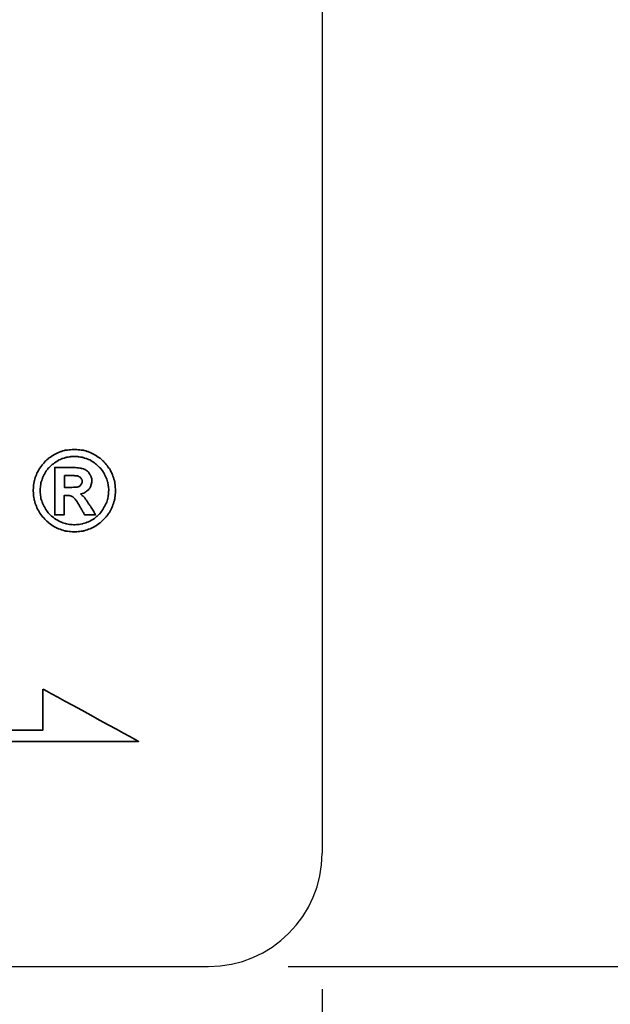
# Model space of a CAD drawing. Extents: x -167 to 168, y 66 to 155.
# Tile 58 of 61: x 156.52 to 161.72, y 82.16 to 90.84. Entities that reach past the tile are written whole.
import ezdxf

# ---------------------------------------------------------------- set-up
doc = ezdxf.new("R2010")
doc.units = 0
doc.header["$MEASUREMENT"] = 0
for name, color, linetype in [('DIM', 4, 'CONTINUOUS'), ('layer 1', 7, 'CONTINUOUS'), ('OUT', 3, 'CONTINUOUS')]:
    doc.layers.add(name, color=color, linetype=linetype)
doc.styles.add('DIM-7', font='SIMPLEX.shx', dxfattribs={"width": 0.7, "bigfont": 'chineset.shx'})
doc.dimstyles.new('CNS', dxfattribs={"dimtxt": 3.5, "dimasz": 2.5, "dimexe": 1, "dimexo": 1.5, "dimgap": 0.09, "dimtad": 0, "dimdsep": 46, "dimtxsty": 'DIM-7', "dimcen": 0.09, "dimclrd": 1, "dimclre": 1, "dimclrt": 4, "dimadec": 0, "dimazin": 0, "dimtfac": 1, "dimtix": 1, "dimtmove": 2, "dimatfit": 3, "dimfxl": 1, "dimtvp": 0.971429, "dimtolj": 1, "dimarcsym": 0})

# ---------------------------------------------------------------- blocks, each defined once
blk = doc.blocks.new('*D4')
at = {"layer": 'DIM', "color": 7, "lineweight": -2, "transparency": 16777216}
for p, q in [((158.8809, 114.9976), (168.2696, 114.9976)), ((167.4696, 112.9976), (167.4696, 84.4976)), ((158.8809, 82.4976), (168.2696, 82.4976))]:
    blk.add_line(p, q, dxfattribs=at)
at = {"layer": 'DIM', "color": 7, "transparency": 16777216}
for points in [[(167.1362, 112.9976), (167.8029, 112.9976), (167.4696, 114.9976)], [(167.1362, 84.4976), (167.8029, 84.4976), (167.4696, 82.4976)]]:
    blk.add_solid(points, dxfattribs=at)
at = {"layer": 'DIM', "color": 7, "transparency": 16777216, "insert": (164.7096, 98.7476), "char_height": 2.8, "attachment_point": 5, "rotation": 90, "style": 'DIM-7'}
blk.add_mtext('\\A1;%%c32.5{\\H1.680000;\\S-0.01^ -0.1;}', dxfattribs=at)
blk = doc.blocks.new('*D1')
at = {"layer": 'DIM', "color": 7, "lineweight": -2, "transparency": 16777216}
for p, q in [((117.1809, 86.0476), (117.1809, 66.2185)), ((159.1809, 82.2976), (159.1809, 66.2185)), ((119.1809, 67.0185), (157.1809, 67.0185))]:
    blk.add_line(p, q, dxfattribs=at)
at = {"layer": 'DIM', "color": 7, "transparency": 16777216}
for points in [[(119.1809, 67.3519), (119.1809, 66.6852), (117.1809, 67.0185)], [(157.1809, 67.3519), (157.1809, 66.6852), (159.1809, 67.0185)]]:
    blk.add_solid(points, dxfattribs=at)
at = {"layer": 'DIM', "color": 7, "transparency": 16777216, "insert": (138.1809, 69.2185), "char_height": 2.8, "attachment_point": 5, "style": 'DIM-7'}
blk.add_mtext('\\A1;42', dxfattribs=at)
blk = doc.blocks.new('TBI MOTION logo(完整正式版)')
at = {"layer": 'layer 1', "color": 22, "lineweight": 35}
for points, knots in [([(81.20634, 4.98624), (81.20634, 4.98624), (81.18649, 5.32862), (81.18649, 5.32862), (81.18649, 5.32862), (81.18649, 5.32862), (81.13886, 5.66206), (81.13886, 5.66206), (81.13886, 5.66206), (81.13886, 5.66206), (81.04359, 5.97764), (81.04359, 5.97764), (81.04359, 5.97764), (81.04359, 5.97764), (80.91061, 6.29124), (80.91061, 6.29124), (80.91061, 6.29124), (80.91061, 6.29124), (80.75778, 6.58697), (80.75778, 6.58697), (80.75778, 6.58697), (80.75778, 6.58697), (80.5593, 6.85294), (80.5593, 6.85294), (80.5593, 6.85294), (80.5593, 6.85294), (80.33105, 7.1189), (80.33105, 7.1189), (80.33105, 7.1189), (80.33105, 7.1189), (80.09287, 7.33921), (80.09287, 7.33921), (80.09287, 7.33921), (80.09287, 7.33921), (79.815, 7.51982), (79.815, 7.51982), (79.815, 7.51982), (79.815, 7.51982), (79.51133, 7.69051), (79.51133, 7.69051), (79.51133, 7.69051), (79.51133, 7.69051), (79.19773, 7.8235), (79.19773, 7.8235), (79.19773, 7.8235), (79.19773, 7.8235), (78.88215, 7.91877), (78.88215, 7.91877), (78.88215, 7.91877), (78.88215, 7.91877), (78.54871, 7.95846), (78.54871, 7.95846), (78.54871, 7.95846), (78.54871, 7.95846), (78.21526, 7.98625), (78.21526, 7.98625), (78.21526, 7.98625), (78.21526, 7.98625), (77.87388, 7.95846), (77.87388, 7.95846), (77.87388, 7.95846), (77.87388, 7.95846), (77.54044, 7.91877), (77.54044, 7.91877), (77.54044, 7.91877), (77.54044, 7.91877), (77.22485, 7.8235), (77.22485, 7.8235), (77.22485, 7.8235), (77.22485, 7.8235), (76.91027, 7.69051), (76.91027, 7.69051), (76.91027, 7.69051), (76.91027, 7.69051), (76.6056, 7.51982), (76.6056, 7.51982), (76.6056, 7.51982), (76.6056, 7.51982), (76.32972, 7.33921), (76.32972, 7.33921), (76.32972, 7.33921), (76.32972, 7.33921), (76.09154, 7.1189), (76.09154, 7.1189), (76.09154, 7.1189), (76.09154, 7.1189), (75.86329, 6.85294), (75.86329, 6.85294), (75.86329, 6.85294), (75.86329, 6.85294), (75.66382, 6.58697), (75.66382, 6.58697), (75.66382, 6.58697), (75.66382, 6.58697), (75.51099, 6.29124), (75.51099, 6.29124), (75.51099, 6.29124), (75.51099, 6.29124), (75.37702, 5.97764), (75.37702, 5.97764), (75.37702, 5.97764), (75.37702, 5.97764), (75.28175, 5.66206), (75.28175, 5.66206), (75.28175, 5.66206), (75.28175, 5.66206), (75.23411, 5.32862), (75.23411, 5.32862), (75.23411, 5.32862), (75.23411, 5.32862), (75.21625, 4.98624), (75.21625, 4.98624), (75.21625, 4.98624), (75.21625, 4.98624), (75.23411, 4.6528), (75.23411, 4.6528), (75.23411, 4.6528), (75.23411, 4.6528), (75.28175, 4.32035), (75.28175, 4.32035), (75.28175, 4.32035), (75.28175, 4.32035), (75.37702, 3.99583), (75.37702, 3.99583), (75.37702, 3.99583), (75.37702, 3.99583), (75.51099, 3.68224), (75.51099, 3.68224), (75.51099, 3.68224), (75.51099, 3.68224), (75.66382, 3.38749), (75.66382, 3.38749), (75.66382, 3.38749), (75.66382, 3.38749), (75.86329, 3.10963), (75.86329, 3.10963), (75.86329, 3.10963), (75.86329, 3.10963), (76.09154, 2.87145), (76.09154, 2.87145), (76.09154, 2.87145), (76.09154, 2.87145), (76.32972, 2.6432), (76.32972, 2.6432), (76.32972, 2.6432), (76.32972, 2.6432), (76.6056, 2.43381), (76.6056, 2.43381), (76.6056, 2.43381), (76.6056, 2.43381), (76.91027, 2.27205), (76.91027, 2.27205), (76.91027, 2.27205), (76.91027, 2.27205), (77.22485, 2.13906), (77.22485, 2.13906), (77.22485, 2.13906), (77.22485, 2.13906), (77.54044, 2.0438), (77.54044, 2.0438), (77.54044, 2.0438), (77.54044, 2.0438), (77.87388, 1.99616), (77.87388, 1.99616), (77.87388, 1.99616), (77.87388, 1.99616), (78.21526, 1.97631), (78.21526, 1.97631), (78.21526, 1.97631), (78.21526, 1.97631), (78.54871, 1.99616), (78.54871, 1.99616), (78.54871, 1.99616), (78.54871, 1.99616), (78.88215, 2.0438), (78.88215, 2.0438), (78.88215, 2.0438), (78.88215, 2.0438), (79.19773, 2.13906), (79.19773, 2.13906), (79.19773, 2.13906), (79.19773, 2.13906), (79.51133, 2.27205), (79.51133, 2.27205), (79.51133, 2.27205), (79.51133, 2.27205), (79.815, 2.43381), (79.815, 2.43381), (79.815, 2.43381), (79.815, 2.43381), (80.09287, 2.6432), (80.09287, 2.6432), (80.09287, 2.6432), (80.09287, 2.6432), (80.33105, 2.87145), (80.33105, 2.87145), (80.33105, 2.87145), (80.33105, 2.87145), (80.5593, 3.10963), (80.5593, 3.10963), (80.5593, 3.10963), (80.5593, 3.10963), (80.75778, 3.38749), (80.75778, 3.38749), (80.75778, 3.38749), (80.75778, 3.38749), (80.91061, 3.68224), (80.91061, 3.68224), (80.91061, 3.68224), (80.91061, 3.68224), (81.04359, 3.99583), (81.04359, 3.99583), (81.04359, 3.99583), (81.04359, 3.99583), (81.13886, 4.32035), (81.13886, 4.32035), (81.13886, 4.32035), (81.13886, 4.32035), (81.18649, 4.6528), (81.18649, 4.6528), (81.18649, 4.6528), (81.18649, 4.6528), (81.20634, 4.98624), (81.20634, 4.98624)], [0, 0, 0, 0, 0.01785714, 0.01785714, 0.01785714, 0.01785715, 0.03571429, 0.03571429, 0.03571429, 0.0357143, 0.05357143, 0.05357143, 0.05357143, 0.05357144, 0.07142857, 0.07142857, 0.07142857, 0.07142858, 0.08928571, 0.08928571, 0.08928571, 0.08928572, 0.10714286, 0.10714286, 0.10714286, 0.10714287, 0.125, 0.125, 0.125, 0.12500001, 0.14285714, 0.14285714, 0.14285714, 0.14285715, 0.16071429, 0.16071429, 0.16071429, 0.1607143, 0.17857143, 0.17857143, 0.17857143, 0.17857144, 0.19642857, 0.19642857, 0.19642857, 0.19642858, 0.21428571, 0.21428571, 0.21428571, 0.21428572, 0.23214286, 0.23214286, 0.23214286, 0.23214287, 0.25, 0.25, 0.25, 0.25000001, 0.26785714, 0.26785714, 0.26785714, 0.26785715, 0.28571429, 0.28571429, 0.28571429, 0.2857143, 0.30357143, 0.30357143, 0.30357143, 0.30357144, 0.32142857, 0.32142857, 0.32142857, 0.32142858, 0.33928571, 0.33928571, 0.33928571, 0.33928572, 0.35714286, 0.35714286, 0.35714286, 0.35714287, 0.375, 0.375, 0.375, 0.37500001, 0.39285714, 0.39285714, 0.39285714, 0.39285715, 0.41071429, 0.41071429, 0.41071429, 0.4107143, 0.42857143, 0.42857143, 0.42857143, 0.42857144, 0.44642857, 0.44642857, 0.44642857, 0.44642858, 0.46428571, 0.46428571, 0.46428571, 0.46428572, 0.48214286, 0.48214286, 0.48214286, 0.48214287, 0.5, 0.5, 0.5, 0.50000001, 0.51785714, 0.51785714, 0.51785714, 0.51785715, 0.53571429, 0.53571429, 0.53571429, 0.5357143, 0.55357143, 0.55357143, 0.55357143, 0.55357144, 0.57142857, 0.57142857, 0.57142857, 0.57142858, 0.58928571, 0.58928571, 0.58928571, 0.58928572, 0.60714286, 0.60714286, 0.60714286, 0.60714287, 0.625, 0.625, 0.625, 0.62500001, 0.64285714, 0.64285714, 0.64285714, 0.64285715, 0.66071429, 0.66071429, 0.66071429, 0.6607143, 0.67857143, 0.67857143, 0.67857143, 0.67857144, 0.69642857, 0.69642857, 0.69642857, 0.69642858, 0.71428571, 0.71428571, 0.71428571, 0.71428572, 0.73214286, 0.73214286, 0.73214286, 0.73214287, 0.75, 0.75, 0.75, 0.75000001, 0.76785714, 0.76785714, 0.76785714, 0.76785715, 0.78571429, 0.78571429, 0.78571429, 0.7857143, 0.80357143, 0.80357143, 0.80357143, 0.80357144, 0.82142857, 0.82142857, 0.82142857, 0.82142858, 0.83928571, 0.83928571, 0.83928571, 0.83928572, 0.85714286, 0.85714286, 0.85714286, 0.85714287, 0.875, 0.875, 0.875, 0.87500001, 0.89285714, 0.89285714, 0.89285714, 0.89285715, 0.91071429, 0.91071429, 0.91071429, 0.9107143, 0.92857143, 0.92857143, 0.92857143, 0.92857144, 0.94642857, 0.94642857, 0.94642857, 0.94642858, 0.96428571, 0.96428571, 0.96428571, 0.96428572, 0.98214286, 0.98214286, 0.98214286, 0.98214287, 1, 1, 1, 1]), ([(80.71014, 4.98624), (80.71014, 4.98624), (80.69129, 5.29091), (80.69129, 5.29091), (80.69129, 5.29091), (80.69129, 5.29091), (80.64464, 5.57672), (80.64464, 5.57672), (80.64464, 5.57672), (80.64464, 5.57672), (80.54937, 5.87245), (80.54937, 5.87245), (80.54937, 5.87245), (80.54937, 5.87245), (80.41639, 6.14833), (80.41639, 6.14833), (80.41639, 6.14833), (80.41639, 6.14833), (80.27349, 6.41429), (80.27349, 6.41429), (80.27349, 6.41429), (80.27349, 6.41429), (80.08295, 6.64255), (80.08295, 6.64255), (80.08295, 6.64255), (80.08295, 6.64255), (79.86264, 6.84301), (79.86264, 6.84301), (79.86264, 6.84301), (79.86264, 6.84301), (79.63439, 7.03355), (79.63439, 7.03355), (79.63439, 7.03355), (79.63439, 7.03355), (79.37835, 7.1963), (79.37835, 7.1963), (79.37835, 7.1963), (79.37835, 7.1963), (79.10246, 7.30944), (79.10246, 7.30944), (79.10246, 7.30944), (79.10246, 7.30944), (78.81665, 7.40471), (78.81665, 7.40471), (78.81665, 7.40471), (78.81665, 7.40471), (78.511, 7.45234), (78.511, 7.45234), (78.511, 7.45234), (78.511, 7.45234), (78.21526, 7.47219), (78.21526, 7.47219), (78.21526, 7.47219), (78.21526, 7.47219), (77.9106, 7.45234), (77.9106, 7.45234), (77.9106, 7.45234), (77.9106, 7.45234), (77.61685, 7.40471), (77.61685, 7.40471), (77.61685, 7.40471), (77.61685, 7.40471), (77.32012, 7.30944), (77.32012, 7.30944), (77.32012, 7.30944), (77.32012, 7.30944), (77.06309, 7.1963), (77.06309, 7.1963), (77.06309, 7.1963), (77.06309, 7.1963), (76.80606, 7.03355), (76.80606, 7.03355), (76.80606, 7.03355), (76.80606, 7.03355), (76.55797, 6.84301), (76.55797, 6.84301), (76.55797, 6.84301), (76.55797, 6.84301), (76.34063, 6.64255), (76.34063, 6.64255), (76.34063, 6.64255), (76.34063, 6.64255), (76.1491, 6.41429), (76.1491, 6.41429), (76.1491, 6.41429), (76.1491, 6.41429), (76.0062, 6.14833), (76.0062, 6.14833), (76.0062, 6.14833), (76.0062, 6.14833), (75.88314, 5.87245), (75.88314, 5.87245), (75.88314, 5.87245), (75.88314, 5.87245), (75.77794, 5.57672), (75.77794, 5.57672), (75.77794, 5.57672), (75.77794, 5.57672), (75.73924, 5.29091), (75.73924, 5.29091), (75.73924, 5.29091), (75.73924, 5.29091), (75.72039, 4.98624), (75.72039, 4.98624), (75.72039, 4.98624), (75.72039, 4.98624), (75.73924, 4.67165), (75.73924, 4.67165), (75.73924, 4.67165), (75.73924, 4.67165), (75.77794, 4.37791), (75.77794, 4.37791), (75.77794, 4.37791), (75.77794, 4.37791), (75.88314, 4.10102), (75.88314, 4.10102), (75.88314, 4.10102), (75.88314, 4.10102), (76.0062, 3.83407), (76.0062, 3.83407), (76.0062, 3.83407), (76.0062, 3.83407), (76.15902, 3.56811), (76.15902, 3.56811), (76.15902, 3.56811), (76.15902, 3.56811), (76.34063, 3.32001), (76.34063, 3.32001), (76.34063, 3.32001), (76.34063, 3.32001), (76.55797, 3.11955), (76.55797, 3.11955), (76.55797, 3.11955), (76.55797, 3.11955), (76.80606, 2.92901), (76.80606, 2.92901), (76.80606, 2.92901), (76.80606, 2.92901), (77.06309, 2.76725), (77.06309, 2.76725), (77.06309, 2.76725), (77.06309, 2.76725), (77.32012, 2.65412), (77.32012, 2.65412), (77.32012, 2.65412), (77.32012, 2.65412), (77.61685, 2.55786), (77.61685, 2.55786), (77.61685, 2.55786), (77.61685, 2.55786), (77.9106, 2.51022), (77.9106, 2.51022), (77.9106, 2.51022), (77.9106, 2.51022), (78.21526, 2.49137), (78.21526, 2.49137), (78.21526, 2.49137), (78.21526, 2.49137), (78.511, 2.51022), (78.511, 2.51022), (78.511, 2.51022), (78.511, 2.51022), (78.81665, 2.55786), (78.81665, 2.55786), (78.81665, 2.55786), (78.81665, 2.55786), (79.10246, 2.65412), (79.10246, 2.65412), (79.10246, 2.65412), (79.10246, 2.65412), (79.37835, 2.76725), (79.37835, 2.76725), (79.37835, 2.76725), (79.37835, 2.76725), (79.63439, 2.92901), (79.63439, 2.92901), (79.63439, 2.92901), (79.63439, 2.92901), (79.86264, 3.11955), (79.86264, 3.11955), (79.86264, 3.11955), (79.86264, 3.11955), (80.08295, 3.32001), (80.08295, 3.32001), (80.08295, 3.32001), (80.08295, 3.32001), (80.26356, 3.56811), (80.26356, 3.56811), (80.26356, 3.56811), (80.26356, 3.56811), (80.41639, 3.83407), (80.41639, 3.83407), (80.41639, 3.83407), (80.41639, 3.83407), (80.54937, 4.10102), (80.54937, 4.10102), (80.54937, 4.10102), (80.54937, 4.10102), (80.64464, 4.37791), (80.64464, 4.37791), (80.64464, 4.37791), (80.64464, 4.37791), (80.69129, 4.67165), (80.69129, 4.67165), (80.69129, 4.67165), (80.69129, 4.67165), (80.71014, 4.98624), (80.71014, 4.98624)], [0, 0, 0, 0, 0.01923077, 0.01923077, 0.01923077, 0.01923078, 0.03846154, 0.03846154, 0.03846154, 0.03846155, 0.05769231, 0.05769231, 0.05769231, 0.05769232, 0.07692308, 0.07692308, 0.07692308, 0.07692309, 0.09615385, 0.09615385, 0.09615385, 0.09615386, 0.11538462, 0.11538462, 0.11538462, 0.11538463, 0.13461538, 0.13461538, 0.13461538, 0.13461539, 0.15384615, 0.15384615, 0.15384615, 0.15384616, 0.17307692, 0.17307692, 0.17307692, 0.17307693, 0.19230769, 0.19230769, 0.19230769, 0.1923077, 0.21153846, 0.21153846, 0.21153846, 0.21153847, 0.23076923, 0.23076923, 0.23076923, 0.23076924, 0.25, 0.25, 0.25, 0.25000001, 0.26923077, 0.26923077, 0.26923077, 0.26923078, 0.28846154, 0.28846154, 0.28846154, 0.28846155, 0.30769231, 0.30769231, 0.30769231, 0.30769232, 0.32692308, 0.32692308, 0.32692308, 0.32692309, 0.34615385, 0.34615385, 0.34615385, 0.34615386, 0.36538462, 0.36538462, 0.36538462, 0.36538463, 0.38461538, 0.38461538, 0.38461538, 0.38461539, 0.40384615, 0.40384615, 0.40384615, 0.40384616, 0.42307692, 0.42307692, 0.42307692, 0.42307693, 0.44230769, 0.44230769, 0.44230769, 0.4423077, 0.46153846, 0.46153846, 0.46153846, 0.46153847, 0.48076923, 0.48076923, 0.48076923, 0.48076924, 0.5, 0.5, 0.5, 0.50000001, 0.51923077, 0.51923077, 0.51923077, 0.51923078, 0.53846154, 0.53846154, 0.53846154, 0.53846155, 0.55769231, 0.55769231, 0.55769231, 0.55769232, 0.57692308, 0.57692308, 0.57692308, 0.57692309, 0.59615385, 0.59615385, 0.59615385, 0.59615386, 0.61538462, 0.61538462, 0.61538462, 0.61538463, 0.63461538, 0.63461538, 0.63461538, 0.63461539, 0.65384615, 0.65384615, 0.65384615, 0.65384616, 0.67307692, 0.67307692, 0.67307692, 0.67307693, 0.69230769, 0.69230769, 0.69230769, 0.6923077, 0.71153846, 0.71153846, 0.71153846, 0.71153847, 0.73076923, 0.73076923, 0.73076923, 0.73076924, 0.75, 0.75, 0.75, 0.75000001, 0.76923077, 0.76923077, 0.76923077, 0.76923078, 0.78846154, 0.78846154, 0.78846154, 0.78846155, 0.80769231, 0.80769231, 0.80769231, 0.80769232, 0.82692308, 0.82692308, 0.82692308, 0.82692309, 0.84615385, 0.84615385, 0.84615385, 0.84615386, 0.86538462, 0.86538462, 0.86538462, 0.86538463, 0.88461538, 0.88461538, 0.88461538, 0.88461539, 0.90384615, 0.90384615, 0.90384615, 0.90384616, 0.92307692, 0.92307692, 0.92307692, 0.92307693, 0.94230769, 0.94230769, 0.94230769, 0.9423077, 0.96153846, 0.96153846, 0.96153846, 0.96153847, 0.98076923, 0.98076923, 0.98076923, 0.98076924, 1, 1, 1, 1]), ([(76.78721, 3.2823), (76.78721, 3.2823), (76.78721, 3.32001), (76.78721, 3.32001), (76.78721, 3.32001), (76.78721, 3.32001), (76.78721, 3.42422), (76.78721, 3.42422), (76.78721, 3.42422), (76.78721, 3.42422), (76.78721, 3.59689), (76.78721, 3.59689), (76.78721, 3.59689), (76.78721, 3.59689), (76.78721, 3.80529), (76.78721, 3.80529), (76.78721, 3.80529), (76.78721, 3.80529), (76.78721, 4.0524), (76.78721, 4.0524), (76.78721, 4.0524), (76.78721, 4.0524), (76.78721, 4.32035), (76.78721, 4.32035), (76.78721, 4.32035), (76.78721, 4.32035), (76.78721, 4.92868), (76.78721, 4.92868), (76.78721, 4.92868), (76.78721, 4.92868), (76.78721, 5.53801), (76.78721, 5.53801), (76.78721, 5.53801), (76.78721, 5.53801), (76.78721, 5.82482), (76.78721, 5.82482), (76.78721, 5.82482), (76.78721, 5.82482), (76.78721, 6.07291), (76.78721, 6.07291), (76.78721, 6.07291), (76.78721, 6.07291), (76.78721, 6.30017), (76.78721, 6.30017), (76.78721, 6.30017), (76.78721, 6.30017), (76.78721, 6.45399), (76.78721, 6.45399), (76.78721, 6.45399), (76.78721, 6.45399), (76.78721, 6.5572), (76.78721, 6.5572), (76.78721, 6.5572), (76.78721, 6.5572), (76.78721, 6.59689), (76.78721, 6.59689), (76.78721, 6.59689), (76.78721, 6.59689), (76.78721, 6.67232), (76.78721, 6.67232), (76.78721, 6.67232), (76.78721, 6.67232), (76.8537, 6.67232), (76.8537, 6.67232), (76.8537, 6.67232), (76.8537, 6.67232), (76.87355, 6.67232), (76.87355, 6.67232), (76.87355, 6.67232), (76.87355, 6.67232), (76.91027, 6.67232), (76.91027, 6.67232), (76.91027, 6.67232), (76.91027, 6.67232), (77.04424, 6.67232), (77.04424, 6.67232), (77.04424, 6.67232), (77.04424, 6.67232), (77.22485, 6.67232), (77.22485, 6.67232), (77.22485, 6.67232), (77.22485, 6.67232), (77.43524, 6.67232), (77.43524, 6.67232), (77.43524, 6.67232), (77.43524, 6.67232), (77.65357, 6.67232), (77.65357, 6.67232), (77.65357, 6.67232), (77.65357, 6.67232), (77.82625, 6.67232), (77.82625, 6.67232), (77.82625, 6.67232), (77.82625, 6.67232), (77.94037, 6.67232), (77.94037, 6.67232), (77.94037, 6.67232), (77.94037, 6.67232), (77.97709, 6.67232), (77.97709, 6.67232), (77.97709, 6.67232), (77.97709, 6.67232), (77.99694, 6.67232), (77.99694, 6.67232), (77.99694, 6.67232), (77.99694, 6.67232), (78.00686, 6.67232), (78.00686, 6.67232), (78.00686, 6.67232), (78.00686, 6.67232), (78.28275, 6.6624), (78.28275, 6.6624), (78.28275, 6.6624), (78.28275, 6.6624), (78.50107, 6.64255), (78.50107, 6.64255), (78.50107, 6.64255), (78.50107, 6.64255), (78.511, 6.64255), (78.511, 6.64255), (78.511, 6.64255), (78.511, 6.64255), (78.70154, 6.61476), (78.70154, 6.61476), (78.70154, 6.61476), (78.70154, 6.61476), (78.70154, 6.60483), (78.70154, 6.60483), (78.70154, 6.60483), (78.70154, 6.60483), (78.86429, 6.56713), (78.86429, 6.56713), (78.86429, 6.56713), (78.86429, 6.56713), (78.87223, 6.56713), (78.87223, 6.56713), (78.87223, 6.56713), (78.87223, 6.56713), (78.99727, 6.51056), (78.99727, 6.51056), (78.99727, 6.51056), (78.99727, 6.51056), (79.00719, 6.51056), (79.00719, 6.51056), (79.00719, 6.51056), (79.00719, 6.51056), (79.00719, 6.50162), (79.00719, 6.50162), (79.00719, 6.50162), (79.00719, 6.50162), (79.1104, 6.43415), (79.1104, 6.43415), (79.1104, 6.43415), (79.1104, 6.43415), (79.12132, 6.43415), (79.12132, 6.43415), (79.12132, 6.43415), (79.12132, 6.43415), (79.22552, 6.34781), (79.22552, 6.34781), (79.22552, 6.34781), (79.22552, 6.34781), (79.23544, 6.33888), (79.23544, 6.33888), (79.23544, 6.33888), (79.23544, 6.33888), (79.23544, 6.32895), (79.23544, 6.32895), (79.23544, 6.32895), (79.23544, 6.32895), (79.31087, 6.21483), (79.31087, 6.21483), (79.31087, 6.21483), (79.31087, 6.21483), (79.38629, 6.1007), (79.38629, 6.1007), (79.38629, 6.1007), (79.38629, 6.1007), (79.3972, 6.1007), (79.3972, 6.1007), (79.3972, 6.1007), (79.3972, 6.1007), (79.3972, 6.09078), (79.3972, 6.09078), (79.3972, 6.09078), (79.3972, 6.09078), (79.43392, 5.97764), (79.43392, 5.97764), (79.43392, 5.97764), (79.43392, 5.97764), (79.43392, 5.96772), (79.43392, 5.96772), (79.43392, 5.96772), (79.43392, 5.96772), (79.47362, 5.83474), (79.47362, 5.83474), (79.47362, 5.83474), (79.47362, 5.83474), (79.48156, 5.82482), (79.48156, 5.82482), (79.48156, 5.82482), (79.48156, 5.82482), (79.48156, 5.69977), (79.48156, 5.69977), (79.48156, 5.69977), (79.48156, 5.69977), (79.48156, 5.69183), (79.48156, 5.69183), (79.48156, 5.69183), (79.48156, 5.69183), (79.4637, 5.51915), (79.4637, 5.51915), (79.4637, 5.51915), (79.4637, 5.51915), (79.4637, 5.51122), (79.4637, 5.51122), (79.4637, 5.51122), (79.4637, 5.51122), (79.45377, 5.51122), (79.45377, 5.51122), (79.45377, 5.51122), (79.45377, 5.51122), (79.41507, 5.34847), (79.41507, 5.34847), (79.41507, 5.34847), (79.41507, 5.34847), (79.41507, 5.33854), (79.41507, 5.33854), (79.41507, 5.33854), (79.41507, 5.33854), (79.41507, 5.32862), (79.41507, 5.32862), (79.41507, 5.32862), (79.41507, 5.32862), (79.33865, 5.16785), (79.33865, 5.16785), (79.33865, 5.16785), (79.33865, 5.16785), (79.33071, 5.15693), (79.33071, 5.15693), (79.33071, 5.15693), (79.33071, 5.15693), (79.2156, 5.02495), (79.2156, 5.02495), (79.2156, 5.02495), (79.2156, 5.02495), (79.20567, 5.01502), (79.20567, 5.01502), (79.20567, 5.01502), (79.20567, 5.01502), (79.05483, 4.89991), (79.05483, 4.89991), (79.05483, 4.89991), (79.05483, 4.89991), (79.04491, 4.89197), (79.04491, 4.89197), (79.04491, 4.89197), (79.04491, 4.89197), (78.89208, 4.7967), (78.89208, 4.7967), (78.89208, 4.7967), (78.89208, 4.7967), (78.88215, 4.7967), (78.88215, 4.7967), (78.88215, 4.7967), (78.88215, 4.7967), (78.69161, 4.73913), (78.69161, 4.73913), (78.69161, 4.73913), (78.69161, 4.73913), (78.68169, 4.73913), (78.68169, 4.73913), (78.68169, 4.73913), (78.68169, 4.73913), (78.68169, 4.72921), (78.68169, 4.72921), (78.68169, 4.72921), (78.68169, 4.72921), (78.78688, 4.63394), (78.78688, 4.63394), (78.78688, 4.63394), (78.78688, 4.63394), (78.902, 4.52875), (78.902, 4.52875), (78.902, 4.52875), (78.902, 4.52875), (78.91093, 4.52081), (78.91093, 4.52081), (78.91093, 4.52081), (78.91093, 4.52081), (79.02506, 4.36798), (79.02506, 4.36798), (79.02506, 4.36798), (79.02506, 4.36798), (79.1501, 4.1953), (79.1501, 4.1953), (79.1501, 4.1953), (79.1501, 4.1953), (79.1501, 4.18736), (79.1501, 4.18736), (79.1501, 4.18736), (79.1501, 4.18736), (79.29201, 3.96705), (79.29201, 3.96705), (79.29201, 3.96705), (79.29201, 3.96705), (79.31087, 3.93828), (79.31087, 3.93828), (79.31087, 3.93828), (79.31087, 3.93828), (79.32079, 3.93828), (79.32079, 3.93828), (79.32079, 3.93828), (79.32079, 3.93828), (79.3585, 3.87178), (79.3585, 3.87178), (79.3585, 3.87178), (79.3585, 3.87178), (79.50141, 3.64353), (79.50141, 3.64353), (79.50141, 3.64353), (79.50141, 3.64353), (79.51133, 3.64353), (79.51133, 3.64353), (79.51133, 3.64353), (79.51133, 3.64353), (79.64431, 3.41528), (79.64431, 3.41528), (79.64431, 3.41528), (79.64431, 3.41528), (79.68202, 3.3478), (79.68202, 3.3478), (79.68202, 3.3478), (79.68202, 3.3478), (79.70187, 3.31009), (79.70187, 3.31009), (79.70187, 3.31009), (79.70187, 3.31009), (79.7495, 3.2049), (79.7495, 3.2049), (79.7495, 3.2049), (79.7495, 3.2049), (79.64431, 3.2049), (79.64431, 3.2049), (79.64431, 3.2049), (79.64431, 3.2049), (79.62546, 3.2049), (79.62546, 3.2049), (79.62546, 3.2049), (79.62546, 3.2049), (79.53912, 3.2049), (79.53912, 3.2049), (79.53912, 3.2049), (79.53912, 3.2049), (79.31087, 3.2049), (79.31087, 3.2049), (79.31087, 3.2049), (79.31087, 3.2049), (79.08262, 3.2049), (79.08262, 3.2049), (79.08262, 3.2049), (79.08262, 3.2049), (79.00719, 3.2049), (79.00719, 3.2049), (79.00719, 3.2049), (79.00719, 3.2049), (78.98735, 3.2049), (78.98735, 3.2049), (78.98735, 3.2049), (78.98735, 3.2049), (78.94964, 3.2049), (78.94964, 3.2049), (78.94964, 3.2049), (78.94964, 3.2049), (78.92979, 3.24459), (78.92979, 3.24459), (78.92979, 3.24459), (78.92979, 3.24459), (78.91093, 3.2823), (78.91093, 3.2823), (78.91093, 3.2823), (78.91093, 3.2823), (78.91093, 3.29223), (78.91093, 3.29223), (78.91093, 3.29223), (78.91093, 3.29223), (78.89208, 3.3478), (78.89208, 3.3478), (78.89208, 3.3478), (78.89208, 3.3478), (78.78688, 3.52048), (78.78688, 3.52048), (78.78688, 3.52048), (78.78688, 3.52048), (78.69161, 3.7001), (78.69161, 3.7001), (78.69161, 3.7001), (78.69161, 3.7001), (78.6539, 3.7388), (78.6539, 3.7388), (78.6539, 3.7388), (78.6539, 3.7388), (78.64398, 3.74873), (78.64398, 3.74873), (78.64398, 3.74873), (78.64398, 3.74873), (78.64398, 3.75766), (78.64398, 3.75766), (78.64398, 3.75766), (78.64398, 3.75766), (78.63405, 3.78644), (78.63405, 3.78644), (78.63405, 3.78644), (78.63405, 3.78644), (78.48321, 4.04347), (78.48321, 4.04347), (78.48321, 4.04347), (78.48321, 4.04347), (78.33038, 4.2618), (78.33038, 4.2618), (78.33038, 4.2618), (78.33038, 4.2618), (78.20732, 4.43447), (78.20732, 4.43447), (78.20732, 4.43447), (78.20732, 4.43447), (78.09221, 4.52081), (78.09221, 4.52081), (78.09221, 4.52081), (78.09221, 4.52081), (78.02472, 4.56845), (78.02472, 4.56845), (78.02472, 4.56845), (78.02472, 4.56845), (77.9493, 4.60616), (77.9493, 4.60616), (77.9493, 4.60616), (77.9493, 4.60616), (77.8451, 4.61608), (77.8451, 4.61608), (77.8451, 4.61608), (77.8451, 4.61608), (77.71113, 4.61608), (77.71113, 4.61608), (77.71113, 4.61608), (77.71113, 4.61608), (77.69128, 4.61608), (77.69128, 4.61608), (77.69128, 4.61608), (77.69128, 4.61608), (77.67342, 4.61608), (77.67342, 4.61608), (77.67342, 4.61608), (77.67342, 4.61608), (77.5583, 4.61608), (77.5583, 4.61608), (77.5583, 4.61608), (77.5583, 4.61608), (77.46303, 4.61608), (77.46303, 4.61608), (77.46303, 4.61608), (77.46303, 4.61608), (77.46303, 4.54761), (77.46303, 4.54761), (77.46303, 4.54761), (77.46303, 4.54761), (77.46303, 4.47318), (77.46303, 4.47318), (77.46303, 4.47318), (77.46303, 4.47318), (77.46303, 4.24294), (77.46303, 4.24294), (77.46303, 4.24294), (77.46303, 4.24294), (77.46303, 3.99583), (77.46303, 3.99583), (77.46303, 3.99583), (77.46303, 3.99583), (77.46303, 3.72888), (77.46303, 3.72888), (77.46303, 3.72888), (77.46303, 3.72888), (77.46303, 3.51055), (77.46303, 3.51055), (77.46303, 3.51055), (77.46303, 3.51055), (77.46303, 3.42422), (77.46303, 3.42422), (77.46303, 3.42422), (77.46303, 3.42422), (77.46303, 3.35773), (77.46303, 3.35773), (77.46303, 3.35773), (77.46303, 3.35773), (77.46303, 3.30017), (77.46303, 3.30017), (77.46303, 3.30017), (77.46303, 3.30017), (77.46303, 3.2823), (77.46303, 3.2823), (77.46303, 3.2823), (77.46303, 3.2823), (77.46303, 3.2049), (77.46303, 3.2049), (77.46303, 3.2049), (77.46303, 3.2049), (77.39753, 3.2049), (77.39753, 3.2049), (77.39753, 3.2049), (77.39753, 3.2049), (77.37768, 3.2049), (77.37768, 3.2049), (77.37768, 3.2049), (77.37768, 3.2049), (77.32012, 3.2049), (77.32012, 3.2049), (77.32012, 3.2049), (77.32012, 3.2049), (77.12165, 3.2049), (77.12165, 3.2049), (77.12165, 3.2049), (77.12165, 3.2049), (76.94897, 3.2049), (76.94897, 3.2049), (76.94897, 3.2049), (76.94897, 3.2049), (76.8924, 3.2049), (76.8924, 3.2049), (76.8924, 3.2049), (76.8924, 3.2049), (76.8537, 3.2049), (76.8537, 3.2049), (76.8537, 3.2049), (76.8537, 3.2049), (76.78721, 3.2049), (76.78721, 3.2049), (76.78721, 3.2049), (76.78721, 3.2049), (76.78721, 3.2823), (76.78721, 3.2823)], [0, 0, 0, 0, 0.00740741, 0.00740741, 0.00740741, 0.00740742, 0.01481481, 0.01481481, 0.01481481, 0.01481482, 0.02222222, 0.02222222, 0.02222222, 0.02222223, 0.02962963, 0.02962963, 0.02962963, 0.02962964, 0.03703704, 0.03703704, 0.03703704, 0.03703705, 0.04444444, 0.04444444, 0.04444444, 0.04444445, 0.05185185, 0.05185185, 0.05185185, 0.05185186, 0.05925926, 0.05925926, 0.05925926, 0.05925927, 0.06666667, 0.06666667, 0.06666667, 0.06666668, 0.07407407, 0.07407407, 0.07407407, 0.07407408, 0.08148148, 0.08148148, 0.08148148, 0.08148149, 0.08888889, 0.08888889, 0.08888889, 0.0888889, 0.0962963, 0.0962963, 0.0962963, 0.09629631, 0.1037037, 0.1037037, 0.1037037, 0.10370371, 0.11111111, 0.11111111, 0.11111111, 0.11111112, 0.11851852, 0.11851852, 0.11851852, 0.11851853, 0.12592593, 0.12592593, 0.12592593, 0.12592594, 0.13333333, 0.13333333, 0.13333333, 0.13333334, 0.14074074, 0.14074074, 0.14074074, 0.14074075, 0.14814815, 0.14814815, 0.14814815, 0.14814816, 0.15555556, 0.15555556, 0.15555556, 0.15555557, 0.16296296, 0.16296296, 0.16296296, 0.16296297, 0.17037037, 0.17037037, 0.17037037, 0.17037038, 0.17777778, 0.17777778, 0.17777778, 0.17777779, 0.18518519, 0.18518519, 0.18518519, 0.1851852, 0.19259259, 0.19259259, 0.19259259, 0.1925926, 0.2, 0.2, 0.2, 0.20000001, 0.20740741, 0.20740741, 0.20740741, 0.20740742, 0.21481481, 0.21481481, 0.21481481, 0.21481482, 0.22222222, 0.22222222, 0.22222222, 0.22222223, 0.22962963, 0.22962963, 0.22962963, 0.22962964, 0.23703704, 0.23703704, 0.23703704, 0.23703705, 0.24444444, 0.24444444, 0.24444444, 0.24444445, 0.25185185, 0.25185185, 0.25185185, 0.25185186, 0.25925926, 0.25925926, 0.25925926, 0.25925927, 0.26666667, 0.26666667, 0.26666667, 0.26666668, 0.27407407, 0.27407407, 0.27407407, 0.27407408, 0.28148148, 0.28148148, 0.28148148, 0.28148149, 0.28888889, 0.28888889, 0.28888889, 0.2888889, 0.2962963, 0.2962963, 0.2962963, 0.29629631, 0.3037037, 0.3037037, 0.3037037, 0.30370371, 0.31111111, 0.31111111, 0.31111111, 0.31111112, 0.31851852, 0.31851852, 0.31851852, 0.31851853, 0.32592593, 0.32592593, 0.32592593, 0.32592594, 0.33333333, 0.33333333, 0.33333333, 0.33333334, 0.34074074, 0.34074074, 0.34074074, 0.34074075, 0.34814815, 0.34814815, 0.34814815, 0.34814816, 0.35555556, 0.35555556, 0.35555556, 0.35555557, 0.36296296, 0.36296296, 0.36296296, 0.36296297, 0.37037037, 0.37037037, 0.37037037, 0.37037038, 0.37777778, 0.37777778, 0.37777778, 0.37777779, 0.38518519, 0.38518519, 0.38518519, 0.3851852, 0.39259259, 0.39259259, 0.39259259, 0.3925926, 0.4, 0.4, 0.4, 0.40000001, 0.40740741, 0.40740741, 0.40740741, 0.40740742, 0.41481481, 0.41481481, 0.41481481, 0.41481482, 0.42222222, 0.42222222, 0.42222222, 0.42222223, 0.42962963, 0.42962963, 0.42962963, 0.42962964, 0.43703704, 0.43703704, 0.43703704, 0.43703705, 0.44444444, 0.44444444, 0.44444444, 0.44444445, 0.45185185, 0.45185185, 0.45185185, 0.45185186, 0.45925926, 0.45925926, 0.45925926, 0.45925927, 0.46666667, 0.46666667, 0.46666667, 0.46666668, 0.47407407, 0.47407407, 0.47407407, 0.47407408, 0.48148148, 0.48148148, 0.48148148, 0.48148149, 0.48888889, 0.48888889, 0.48888889, 0.4888889, 0.4962963, 0.4962963, 0.4962963, 0.49629631, 0.5037037, 0.5037037, 0.5037037, 0.50370371, 0.51111111, 0.51111111, 0.51111111, 0.51111112, 0.51851852, 0.51851852, 0.51851852, 0.51851853, 0.52592593, 0.52592593, 0.52592593, 0.52592594, 0.53333333, 0.53333333, 0.53333333, 0.53333334, 0.54074074, 0.54074074, 0.54074074, 0.54074075, 0.54814815, 0.54814815, 0.54814815, 0.54814816, 0.55555556, 0.55555556, 0.55555556, 0.55555557, 0.56296296, 0.56296296, 0.56296296, 0.56296297, 0.57037037, 0.57037037, 0.57037037, 0.57037038, 0.57777778, 0.57777778, 0.57777778, 0.57777779, 0.58518519, 0.58518519, 0.58518519, 0.5851852, 0.59259259, 0.59259259, 0.59259259, 0.5925926, 0.6, 0.6, 0.6, 0.60000001, 0.60740741, 0.60740741, 0.60740741, 0.60740742, 0.61481481, 0.61481481, 0.61481481, 0.61481482, 0.62222222, 0.62222222, 0.62222222, 0.62222223, 0.62962963, 0.62962963, 0.62962963, 0.62962964, 0.63703704, 0.63703704, 0.63703704, 0.63703705, 0.64444444, 0.64444444, 0.64444444, 0.64444445, 0.65185185, 0.65185185, 0.65185185, 0.65185186, 0.65925926, 0.65925926, 0.65925926, 0.65925927, 0.66666667, 0.66666667, 0.66666667, 0.66666668, 0.67407407, 0.67407407, 0.67407407, 0.67407408, 0.68148148, 0.68148148, 0.68148148, 0.68148149, 0.68888889, 0.68888889, 0.68888889, 0.6888889, 0.6962963, 0.6962963, 0.6962963, 0.69629631, 0.7037037, 0.7037037, 0.7037037, 0.70370371, 0.71111111, 0.71111111, 0.71111111, 0.71111112, 0.71851852, 0.71851852, 0.71851852, 0.71851853, 0.72592593, 0.72592593, 0.72592593, 0.72592594, 0.73333333, 0.73333333, 0.73333333, 0.73333334, 0.74074074, 0.74074074, 0.74074074, 0.74074075, 0.74814815, 0.74814815, 0.74814815, 0.74814816, 0.75555556, 0.75555556, 0.75555556, 0.75555557, 0.76296296, 0.76296296, 0.76296296, 0.76296297, 0.77037037, 0.77037037, 0.77037037, 0.77037038, 0.77777778, 0.77777778, 0.77777778, 0.77777779, 0.78518519, 0.78518519, 0.78518519, 0.7851852, 0.79259259, 0.79259259, 0.79259259, 0.7925926, 0.8, 0.8, 0.8, 0.80000001, 0.80740741, 0.80740741, 0.80740741, 0.80740742, 0.81481481, 0.81481481, 0.81481481, 0.81481482, 0.82222222, 0.82222222, 0.82222222, 0.82222223, 0.82962963, 0.82962963, 0.82962963, 0.82962964, 0.83703704, 0.83703704, 0.83703704, 0.83703705, 0.84444444, 0.84444444, 0.84444444, 0.84444445, 0.85185185, 0.85185185, 0.85185185, 0.85185186, 0.85925926, 0.85925926, 0.85925926, 0.85925927, 0.86666667, 0.86666667, 0.86666667, 0.86666668, 0.87407407, 0.87407407, 0.87407407, 0.87407408, 0.88148148, 0.88148148, 0.88148148, 0.88148149, 0.88888889, 0.88888889, 0.88888889, 0.8888889, 0.8962963, 0.8962963, 0.8962963, 0.89629631, 0.9037037, 0.9037037, 0.9037037, 0.90370371, 0.91111111, 0.91111111, 0.91111111, 0.91111112, 0.91851852, 0.91851852, 0.91851852, 0.91851853, 0.92592593, 0.92592593, 0.92592593, 0.92592594, 0.93333333, 0.93333333, 0.93333333, 0.93333334, 0.94074074, 0.94074074, 0.94074074, 0.94074075, 0.94814815, 0.94814815, 0.94814815, 0.94814816, 0.95555556, 0.95555556, 0.95555556, 0.95555557, 0.96296296, 0.96296296, 0.96296296, 0.96296297, 0.97037037, 0.97037037, 0.97037037, 0.97037038, 0.97777778, 0.97777778, 0.97777778, 0.97777779, 0.98518519, 0.98518519, 0.98518519, 0.9851852, 0.99259259, 0.99259259, 0.99259259, 0.9925926, 1, 1, 1, 1]), ([(77.48288, 6.07291), (77.48288, 6.07291), (77.48288, 5.99551), (77.48288, 5.99551), (77.48288, 5.99551), (77.48288, 5.99551), (77.48288, 5.82482), (77.48288, 5.82482), (77.48288, 5.82482), (77.48288, 5.82482), (77.48288, 5.63328), (77.48288, 5.63328), (77.48288, 5.63328), (77.48288, 5.63328), (77.48288, 5.46358), (77.48288, 5.46358), (77.48288, 5.46358), (77.48288, 5.46358), (77.48288, 5.29091), (77.48288, 5.29091), (77.48288, 5.29091), (77.48288, 5.29091), (77.48288, 5.21449), (77.48288, 5.21449), (77.48288, 5.21449), (77.48288, 5.21449), (77.50074, 5.21449), (77.50074, 5.21449), (77.50074, 5.21449), (77.50074, 5.21449), (77.71113, 5.21449), (77.71113, 5.21449), (77.71113, 5.21449), (77.71113, 5.21449), (77.94037, 5.21449), (77.94037, 5.21449), (77.94037, 5.21449), (77.94037, 5.21449), (78.01579, 5.21449), (78.01579, 5.21449), (78.01579, 5.21449), (78.01579, 5.21449), (78.03465, 5.21449), (78.03465, 5.21449), (78.03465, 5.21449), (78.03465, 5.21449), (78.2629, 5.23335), (78.2629, 5.23335), (78.2629, 5.23335), (78.2629, 5.23335), (78.42565, 5.24327), (78.42565, 5.24327), (78.42565, 5.24327), (78.42565, 5.24327), (78.54871, 5.28098), (78.54871, 5.28098), (78.54871, 5.28098), (78.54871, 5.28098), (78.62611, 5.32862), (78.62611, 5.32862), (78.62611, 5.32862), (78.62611, 5.32862), (78.69161, 5.40503), (78.69161, 5.40503), (78.69161, 5.40503), (78.69161, 5.40503), (78.73925, 5.48145), (78.73925, 5.48145), (78.73925, 5.48145), (78.73925, 5.48145), (78.77696, 5.55885), (78.77696, 5.55885), (78.77696, 5.55885), (78.77696, 5.55885), (78.77696, 5.65214), (78.77696, 5.65214), (78.77696, 5.65214), (78.77696, 5.65214), (78.76902, 5.76726), (78.76902, 5.76726), (78.76902, 5.76726), (78.76902, 5.76726), (78.71146, 5.87245), (78.71146, 5.87245), (78.71146, 5.87245), (78.71146, 5.87245), (78.62611, 5.96772), (78.62611, 5.96772), (78.62611, 5.96772), (78.62611, 5.96772), (78.511, 6.02528), (78.511, 6.02528), (78.511, 6.02528), (78.511, 6.02528), (78.44451, 6.05306), (78.44451, 6.05306), (78.44451, 6.05306), (78.44451, 6.05306), (78.32046, 6.06299), (78.32046, 6.06299), (78.32046, 6.06299), (78.32046, 6.06299), (78.18748, 6.07291), (78.18748, 6.07291), (78.18748, 6.07291), (78.18748, 6.07291), (77.99694, 6.07291), (77.99694, 6.07291), (77.99694, 6.07291), (77.99694, 6.07291), (77.97709, 6.07291), (77.97709, 6.07291), (77.97709, 6.07291), (77.97709, 6.07291), (77.90167, 6.07291), (77.90167, 6.07291), (77.90167, 6.07291), (77.90167, 6.07291), (77.69128, 6.07291), (77.69128, 6.07291), (77.69128, 6.07291), (77.69128, 6.07291), (77.50074, 6.07291), (77.50074, 6.07291), (77.50074, 6.07291), (77.50074, 6.07291), (77.48288, 6.07291), (77.48288, 6.07291)], [0, 0, 0, 0, 0.03125, 0.03125, 0.03125, 0.03125001, 0.0625, 0.0625, 0.0625, 0.06250001, 0.09375, 0.09375, 0.09375, 0.09375001, 0.125, 0.125, 0.125, 0.12500001, 0.15625, 0.15625, 0.15625, 0.15625001, 0.1875, 0.1875, 0.1875, 0.18750001, 0.21875, 0.21875, 0.21875, 0.21875001, 0.25, 0.25, 0.25, 0.25000001, 0.28125, 0.28125, 0.28125, 0.28125001, 0.3125, 0.3125, 0.3125, 0.31250001, 0.34375, 0.34375, 0.34375, 0.34375001, 0.375, 0.375, 0.375, 0.37500001, 0.40625, 0.40625, 0.40625, 0.40625001, 0.4375, 0.4375, 0.4375, 0.43750001, 0.46875, 0.46875, 0.46875, 0.46875001, 0.5, 0.5, 0.5, 0.50000001, 0.53125, 0.53125, 0.53125, 0.53125001, 0.5625, 0.5625, 0.5625, 0.56250001, 0.59375, 0.59375, 0.59375, 0.59375001, 0.625, 0.625, 0.625, 0.62500001, 0.65625, 0.65625, 0.65625, 0.65625001, 0.6875, 0.6875, 0.6875, 0.68750001, 0.71875, 0.71875, 0.71875, 0.71875001, 0.75, 0.75, 0.75, 0.75000001, 0.78125, 0.78125, 0.78125, 0.78125001, 0.8125, 0.8125, 0.8125, 0.81250001, 0.84375, 0.84375, 0.84375, 0.84375001, 0.875, 0.875, 0.875, 0.87500001, 0.90625, 0.90625, 0.90625, 0.90625001, 0.9375, 0.9375, 0.9375, 0.93750001, 0.96875, 0.96875, 0.96875, 0.96875001, 1, 1, 1, 1]), ([(75.90875, -9.47875), (75.90875, -9.47875), (75.90875, -12.28625), (75.90875, -12.28625), (75.90875, -12.28625), (75.90875, -12.28625), (75.90875, -12.47875), (75.90875, -12.47875), (75.90875, -12.47875), (75.90875, -12.47875), (75.71625, -12.47875), (75.71625, -12.47875), (75.71625, -12.47875), (75.71625, -12.47875), (-88.32875, -12.47875), (-88.32875, -12.47875), (-88.32875, -12.47875), (-88.32875, -12.47875), (-88.32875, -13.29375), (-88.32875, -13.29375), (-88.32875, -13.29375), (-88.32875, -13.29375), (82.89125, -13.29375), (82.89125, -13.29375), (82.89125, -13.29375), (82.89125, -13.29375), (75.90875, -9.47875), (75.90875, -9.47875)], [0, 0, 0, 0, 0.14285714, 0.14285714, 0.14285714, 0.14285715, 0.28571429, 0.28571429, 0.28571429, 0.2857143, 0.42857143, 0.42857143, 0.42857143, 0.42857144, 0.57142857, 0.57142857, 0.57142857, 0.57142858, 0.71428571, 0.71428571, 0.71428571, 0.71428572, 0.85714286, 0.85714286, 0.85714286, 0.85714287, 1, 1, 1, 1])]:
    blk.add_open_spline(points, degree=3, knots=knots, dxfattribs=at)

msp = doc.modelspace()

# ---------------------------------------------------------------- linework, layer by layer
at = {"layer": 'OUT', "color": 7, "ltscale": 5}
for p, q in [((159.1809, 113.9976), (159.1809, 83.4976)), ((130.1809, 82.4976), (158.1809, 82.4976))]:
    msp.add_line(p, q, dxfattribs=at)
msp.add_arc((158.1809, 83.4976), 1, 270, 0, dxfattribs=at)

# ---------------------------------------------------------------- block references
at = {"layer": 'DIM', "color": 7, "xscale": 0.12093235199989, "yscale": 0.12093235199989, "zscale": 0.12093235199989}
msp.add_blockref('TBI MOTION logo(完整正式版)', (147.5405, 86.0899), dxfattribs=at)

# ---------------------------------------------------------------- dimensions: what is measured, and where the dimension line sits
at = {"layer": 'DIM', "color": 7}
dim = msp.add_linear_dim(base=(167.4696, 82.4976), p1=(157.6809, 114.9976), p2=(157.6809, 82.4976), angle=90, text='%%c<>', dimstyle='CNS', override={"dimscale": 0.8, "dimgap": 1, "dimtad": 1, "dimclrd": 7, "dimclre": 7, "dimclrt": 7, "dimtol": 1, "dimtp": -0.01, "dimtm": 0.1, "dimtfac": 0.6, "dimtmove": 1}, dxfattribs=at)
dim.commit()
dim.dimension.update_dxf_attribs({"geometry": '*D4', "text_midpoint": (164.7096, 98.7476)})
dim = msp.add_linear_dim(base=(159.1809, 67.0185), p1=(117.1809, 87.2476), p2=(159.1809, 83.4976), dimstyle='CNS', override={"dimscale": 0.8, "dimgap": 1, "dimtad": 1, "dimclrd": 7, "dimclre": 7, "dimclrt": 7, "dimtol": 0, "dimlim": 0, "dimtm": 0.1, "dimtfac": 0.6, "dimtmove": 1}, dxfattribs=at)
dim.commit()
dim.dimension.update_dxf_attribs({"geometry": '*D1', "text_midpoint": (138.1809, 69.2185)})

doc.saveas('drawing.dxf')
